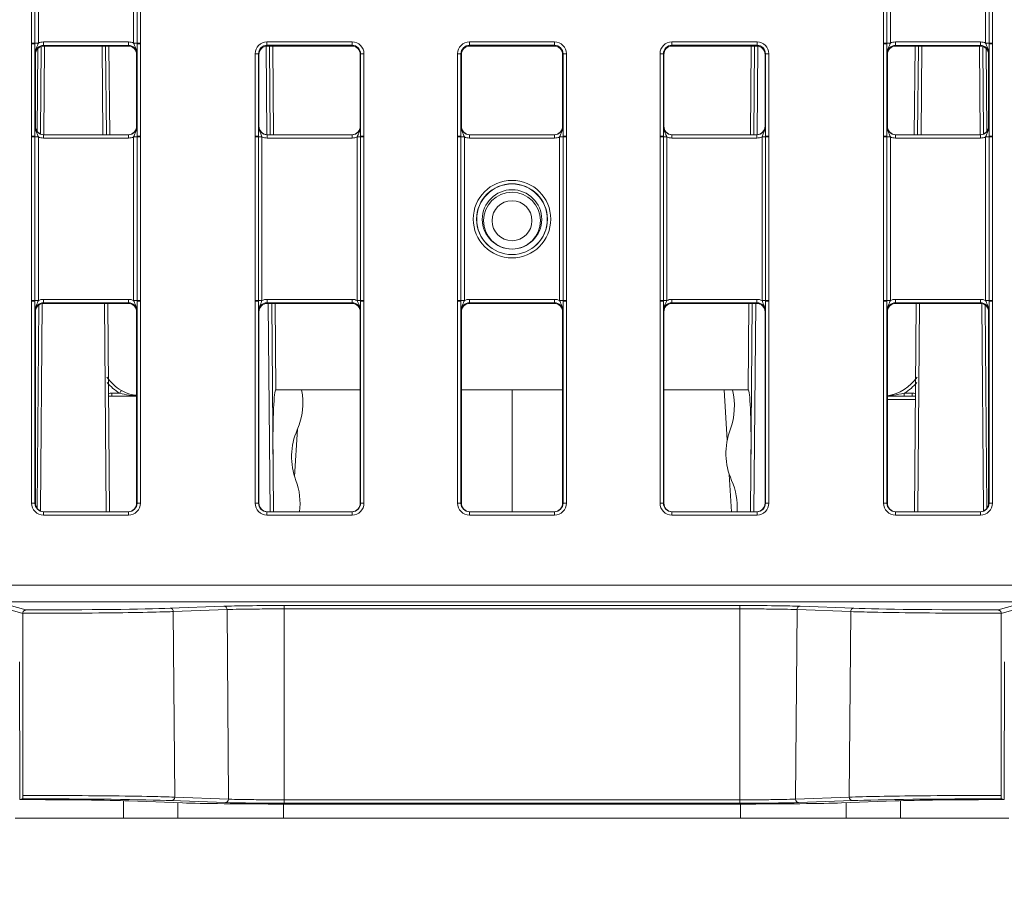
# Model space of a CAD drawing. Header units: millimetres. Extents: x 0 to 2100, y 0 to 1485.
# Tile 8 of 123: x 399 to 471, y 251 to 316. Entities that reach past the tile are written whole.
import ezdxf

# ---------------------------------------------------------------- set-up
doc = ezdxf.new("R2010")
doc.units = ezdxf.units.MM
doc.header["$LTSCALE"] = 5
doc.styles.add('SLDTEXTSTYLE1', font='TXT', dxfattribs={"width": 0.75})
doc.dimstyles.new('SLDDIMSTYLE1', dxfattribs={"dimtxt": 12.5, "dimasz": 15, "dimexe": 0, "dimexo": 0.0625, "dimgap": 3.125, "dimtad": 1, "dimdec": 1, "dimlfac": 0.8, "dimrnd": 1e-09, "dimzin": 4, "dimdsep": 46, "dimtxsty": 'SLDTEXTSTYLE1', "dimblk1": 'CLOSED', "dimblk2": 'CLOSED', "dimsah": 1, "dimcen": 0.09, "dimadec": 0, "dimazin": 1, "dimtfac": 1, "dimtofl": 0, "dimtmove": 0, "dimatfit": 3, "dimldrblk": 'CLOSED', "dimfxl": 0, "dimfrac": 2, "dimtolj": 1, "dimtzin": 12, "dimarcsym": 0})

# ---------------------------------------------------------------- blocks, each defined once
blk = doc.blocks.new('_CLOSED')
at = {"color": 0, "linetype": 'ByBlock', "lineweight": -2}
for p, q in [((-1, 0.166667), (0, 0)), ((-1, 0.166667), (-1, -0.166667)), ((0, 0), (-1, -0.166667)), ((0, 0), (-1, 0))]:
    blk.add_line(p, q, dxfattribs=at)
blk = doc.blocks.new('_D_5')
at = {"color": 7, "linetype": 'Continuous', "lineweight": 0}
for p, q in [((300.037, 252.054), (300.576, 190.218)), ((570.028, 252.054), (570.547, 192.574)), ((300.533, 195.218), (570.503, 197.574))]:
    blk.add_line(p, q, dxfattribs=at)
at = {"color": 7, "linetype": 'Continuous', "lineweight": 0, "xscale": 15, "yscale": 15}
for p, rotation in [((570.503, 197.574, -23.722), 0.4999999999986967), ((300.533, 195.218, -23.722), 180.4999999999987)]:
    blk.add_blockref('_CLOSED', p, dxfattribs=dict(at, rotation=rotation))
at = {"color": 7, "linetype": 'Continuous', "lineweight": 0, "insert": (414.597, 212.327), "char_height": 12.5, "attachment_point": 1, "rotation": 0.5, "style": 'SLDTEXTSTYLE1'}
blk.add_mtext('216.0', dxfattribs=at)

msp = doc.modelspace()

# ---------------------------------------------------------------- linework, layer by layer
at = {"color": 7, "linetype": 'Continuous', "lineweight": 15}
for p, q in [((399.396, 314.462), (399.396, 338.455)), ((399.646, 338.453), (399.646, 314.459)), ((399.896, 338.451), (399.896, 314.457)), ((406.957, 314.457), (406.957, 338.451)), ((407.207, 314.459), (407.207, 338.453)), ((407.457, 338.455), (407.457, 314.462)), ((462.521, 314.462), (462.521, 338.455)), ((462.771, 338.453), (462.771, 314.459)), ((463.021, 338.451), (463.021, 314.457)), ((470.082, 314.457), (470.082, 338.451)), ((470.332, 314.459), (470.332, 338.453)), ((470.582, 338.455), (470.582, 314.462)), ((399.396, 314.402), (399.396, 314.462)), ((399.646, 314.459), (399.646, 314.4)), ((400.275, 314.292), (400.275, 314.544)), ((400.275, 314.544), (406.577, 314.544)), ((406.577, 314.292), (406.577, 314.544)), ((407.207, 314.4), (407.207, 314.459)), ((407.457, 314.462), (407.457, 314.402)), ((416.833, 314.552), (423.144, 314.552)), ((416.833, 314.3), (416.833, 314.552)), ((423.144, 314.3), (423.144, 314.552)), ((431.833, 314.552), (438.144, 314.552)), ((431.833, 314.552), (431.833, 314.3)), ((438.144, 314.552), (438.144, 314.3)), ((446.833, 314.552), (453.144, 314.552)), ((446.833, 314.3), (446.833, 314.552)), ((453.144, 314.3), (453.144, 314.552)), ((462.521, 314.402), (462.521, 314.462)), ((462.771, 314.459), (462.771, 314.4)), ((463.4, 314.292), (463.4, 314.544)), ((463.4, 314.544), (469.702, 314.544)), ((469.702, 314.292), (469.702, 314.544)), ((470.332, 314.4), (470.332, 314.459)), ((470.582, 314.462), (470.582, 314.402)), ((399.396, 307.58), (399.396, 314.402)), ((399.646, 314.4), (399.646, 307.578)), ((400.045, 307.732), (400.101, 314.207)), ((406.577, 314.292), (400.275, 314.292)), ((400.275, 314.292), (400.301, 314.239)), ((406.551, 314.239), (400.301, 314.239)), ((404.875, 314.239), (404.933, 307.677)), ((406.551, 314.239), (406.577, 314.292)), ((407.207, 307.578), (407.207, 314.4)), ((407.457, 314.402), (407.457, 307.58)), ((423.144, 314.3), (416.833, 314.3)), ((416.833, 314.3), (416.864, 314.239)), ((423.114, 314.239), (416.864, 314.239)), ((417.016, 314.239), (417.074, 307.677)), ((423.114, 314.239), (423.144, 314.3)), ((438.144, 314.3), (431.833, 314.3)), ((431.833, 314.3), (431.864, 314.239)), ((438.114, 314.239), (431.864, 314.239)), ((438.114, 314.239), (438.144, 314.3)), ((453.144, 314.3), (446.833, 314.3)), ((446.833, 314.3), (446.864, 314.239)), ((453.114, 314.239), (446.864, 314.239)), ((452.903, 307.677), (452.961, 314.239)), ((453.114, 314.239), (453.144, 314.3)), ((462.521, 307.58), (462.521, 314.402)), ((462.771, 314.4), (462.771, 307.578)), ((469.702, 314.292), (463.4, 314.292)), ((463.4, 314.292), (463.426, 314.239)), ((469.676, 314.239), (463.426, 314.239)), ((465.044, 307.677), (465.102, 314.239)), ((469.676, 314.239), (469.702, 314.292)), ((469.876, 314.207), (469.932, 307.732)), ((470.332, 307.578), (470.332, 314.4)), ((470.582, 314.402), (470.582, 307.58)), ((399.676, 313.614), (399.65, 313.667)), ((399.676, 313.614), (399.676, 308.302)), ((407.202, 313.667), (407.176, 313.614)), ((407.176, 313.614), (407.176, 308.302)), ((415.958, 307.58), (415.958, 313.677)), ((416.208, 313.675), (416.208, 307.578)), ((416.239, 313.614), (416.208, 313.675)), ((416.239, 313.614), (416.239, 308.302)), ((423.769, 313.675), (423.739, 313.614)), ((423.739, 308.302), (423.739, 313.614)), ((423.769, 307.578), (423.769, 313.675)), ((424.019, 313.677), (424.019, 307.58)), ((430.958, 307.58), (430.958, 313.677)), ((431.208, 313.675), (431.208, 307.578)), ((431.239, 313.614), (431.208, 313.675)), ((431.239, 313.614), (431.239, 308.302)), ((438.769, 313.675), (438.739, 313.614)), ((438.739, 308.302), (438.739, 313.614)), ((438.769, 307.578), (438.769, 313.675)), ((439.019, 313.677), (439.019, 307.58)), ((445.958, 307.58), (445.958, 313.677)), ((446.208, 313.675), (446.208, 307.578)), ((446.239, 313.614), (446.208, 313.675)), ((446.239, 313.614), (446.239, 308.302)), ((453.769, 313.675), (453.739, 313.614)), ((453.739, 308.302), (453.739, 313.614)), ((453.769, 307.578), (453.769, 313.675)), ((454.019, 313.677), (454.019, 307.58)), ((462.801, 313.614), (462.775, 313.667)), ((462.801, 308.302), (462.801, 313.614)), ((470.327, 313.667), (470.301, 313.614)), ((470.301, 308.302), (470.301, 313.614)), ((399.65, 308.302), (399.676, 308.302)), ((407.176, 308.302), (407.202, 308.302)), ((416.212, 308.302), (416.239, 308.302)), ((423.739, 308.302), (423.765, 308.302)), ((431.212, 308.302), (431.239, 308.302)), ((438.739, 308.302), (438.765, 308.302)), ((446.212, 308.302), (446.239, 308.302)), ((453.739, 308.302), (453.765, 308.302)), ((462.775, 308.302), (462.801, 308.302)), ((470.301, 308.302), (470.327, 308.302)), ((399.396, 307.52), (399.396, 307.58)), ((399.396, 295.399), (399.396, 307.52)), ((399.646, 307.578), (399.646, 307.518)), ((399.646, 307.518), (399.646, 295.397)), ((399.896, 307.515), (399.896, 295.395)), ((400.275, 307.429), (400.275, 307.677)), ((400.275, 307.677), (406.577, 307.677)), ((406.577, 307.429), (400.275, 307.429)), ((406.577, 307.429), (406.577, 307.677)), ((406.957, 295.395), (406.957, 307.515)), ((407.207, 307.518), (407.207, 307.578)), ((407.207, 295.397), (407.207, 307.518)), ((407.457, 307.58), (407.457, 307.52)), ((407.457, 307.52), (407.457, 295.399)), ((415.958, 307.52), (415.958, 307.58)), ((415.958, 295.399), (415.958, 307.52)), ((416.208, 307.578), (416.208, 307.518)), ((416.208, 307.518), (416.208, 295.397)), ((416.458, 307.515), (416.458, 295.395)), ((416.837, 307.677), (416.837, 307.429)), ((416.837, 307.677), (423.14, 307.677)), ((423.14, 307.429), (416.837, 307.429)), ((423.14, 307.677), (423.14, 307.429)), ((423.519, 295.395), (423.519, 307.515)), ((423.769, 307.518), (423.769, 307.578)), ((423.769, 295.397), (423.769, 307.518)), ((424.019, 307.58), (424.019, 307.52)), ((424.019, 307.52), (424.019, 295.399)), ((430.958, 307.52), (430.958, 307.58)), ((430.958, 295.399), (430.958, 307.52)), ((431.208, 307.578), (431.208, 307.518)), ((431.208, 307.518), (431.208, 295.397)), ((431.458, 307.515), (431.458, 295.395)), ((431.837, 307.429), (431.837, 307.677)), ((431.837, 307.677), (438.14, 307.677)), ((438.14, 307.429), (431.837, 307.429)), ((438.14, 307.429), (438.14, 307.677)), ((438.519, 295.395), (438.519, 307.515)), ((438.769, 307.518), (438.769, 307.578)), ((438.769, 295.397), (438.769, 307.518)), ((439.019, 307.58), (439.019, 307.52)), ((439.019, 307.52), (439.019, 295.399)), ((445.958, 307.52), (445.958, 307.58)), ((445.958, 295.399), (445.958, 307.52)), ((446.208, 307.578), (446.208, 307.518)), ((446.208, 307.518), (446.208, 295.397)), ((446.458, 307.515), (446.458, 295.395)), ((446.837, 307.677), (446.837, 307.429)), ((446.837, 307.677), (453.14, 307.677)), ((453.14, 307.429), (446.837, 307.429)), ((453.14, 307.677), (453.14, 307.429)), ((453.519, 295.395), (453.519, 307.515)), ((453.769, 307.518), (453.769, 307.578)), ((453.769, 295.397), (453.769, 307.518)), ((454.019, 307.58), (454.019, 307.52)), ((454.019, 307.52), (454.019, 295.399)), ((462.521, 307.52), (462.521, 307.58)), ((462.521, 295.399), (462.521, 307.52)), ((462.771, 307.578), (462.771, 307.518)), ((462.771, 307.518), (462.771, 295.397)), ((463.021, 307.515), (463.021, 295.395)), ((463.4, 307.429), (463.4, 307.677)), ((463.4, 307.677), (469.702, 307.677)), ((469.702, 307.429), (463.4, 307.429)), ((469.702, 307.429), (469.702, 307.677)), ((470.082, 295.395), (470.082, 307.515)), ((470.332, 307.518), (470.332, 307.578)), ((470.332, 295.397), (470.332, 307.518)), ((470.582, 307.58), (470.582, 307.52)), ((470.582, 307.52), (470.582, 295.399)), ((400.275, 295.229), (400.275, 295.481)), ((400.275, 295.481), (406.577, 295.481)), ((406.577, 295.229), (406.577, 295.481)), ((416.837, 295.481), (416.837, 295.229)), ((416.837, 295.481), (423.14, 295.481)), ((423.14, 295.481), (423.14, 295.229)), ((431.837, 295.229), (431.837, 295.481)), ((431.837, 295.481), (438.14, 295.481)), ((438.14, 295.229), (438.14, 295.481)), ((446.837, 295.481), (446.837, 295.229)), ((446.837, 295.481), (453.14, 295.481)), ((453.14, 295.481), (453.14, 295.229)), ((463.4, 295.229), (463.4, 295.481)), ((463.4, 295.481), (469.702, 295.481)), ((469.702, 295.229), (469.702, 295.481)), ((399.396, 295.339), (399.396, 295.399)), ((399.396, 280.379), (399.396, 295.339)), ((399.646, 295.397), (399.646, 295.337)), ((399.646, 295.337), (399.646, 280.377)), ((399.803, 280), (399.934, 295.058)), ((406.577, 295.229), (400.275, 295.229)), ((400.275, 295.229), (400.301, 295.177)), ((406.551, 295.177), (400.301, 295.177)), ((405.042, 295.177), (405.176, 279.752)), ((406.551, 295.177), (406.577, 295.229)), ((407.207, 295.337), (407.207, 295.397)), ((407.207, 280.377), (407.207, 295.337)), ((407.457, 295.399), (407.457, 295.339)), ((407.457, 295.339), (407.457, 280.379)), ((415.958, 295.339), (415.958, 295.399)), ((415.958, 280.379), (415.958, 295.339)), ((416.208, 295.397), (416.208, 295.337)), ((416.208, 295.337), (416.208, 280.377)), ((423.14, 295.229), (416.837, 295.229)), ((416.837, 295.229), (416.864, 295.177)), ((423.114, 295.177), (416.864, 295.177)), ((417.183, 295.177), (417.317, 279.752)), ((423.114, 295.177), (423.14, 295.229)), ((423.769, 295.337), (423.769, 295.397)), ((423.769, 280.377), (423.769, 295.337)), ((424.019, 295.399), (424.019, 295.339)), ((424.019, 295.339), (424.019, 280.379)), ((430.958, 295.339), (430.958, 295.399)), ((430.958, 280.379), (430.958, 295.339)), ((431.208, 295.397), (431.208, 295.337)), ((431.208, 295.337), (431.208, 280.377)), ((438.14, 295.229), (431.837, 295.229)), ((431.837, 295.229), (431.864, 295.177)), ((438.114, 295.177), (431.864, 295.177)), ((438.114, 295.177), (438.14, 295.229)), ((438.769, 295.337), (438.769, 295.397)), ((438.769, 280.377), (438.769, 295.337)), ((439.019, 295.399), (439.019, 295.339)), ((439.019, 295.339), (439.019, 280.379)), ((445.958, 295.339), (445.958, 295.399)), ((445.958, 280.379), (445.958, 295.339)), ((446.208, 295.397), (446.208, 295.337)), ((446.208, 295.337), (446.208, 280.377)), ((453.14, 295.229), (446.837, 295.229)), ((446.837, 295.229), (446.864, 295.177)), ((453.114, 295.177), (446.864, 295.177)), ((452.66, 279.752), (452.794, 295.177)), ((453.114, 295.177), (453.14, 295.229)), ((453.769, 295.337), (453.769, 295.397)), ((453.769, 280.377), (453.769, 295.337)), ((454.019, 295.399), (454.019, 295.339)), ((454.019, 295.339), (454.019, 280.379)), ((462.521, 295.339), (462.521, 295.399)), ((462.521, 280.379), (462.521, 295.339)), ((462.771, 295.397), (462.771, 295.337)), ((462.771, 295.337), (462.771, 280.377)), ((469.702, 295.229), (463.4, 295.229)), ((463.4, 295.229), (463.426, 295.177)), ((469.676, 295.177), (463.426, 295.177)), ((464.801, 279.752), (464.935, 295.177)), ((469.676, 295.177), (469.702, 295.229)), ((470.043, 295.058), (470.174, 280)), ((470.332, 295.337), (470.332, 295.397)), ((470.332, 280.377), (470.332, 295.337)), ((470.582, 295.399), (470.582, 295.339)), ((470.582, 295.339), (470.582, 280.379)), ((399.676, 294.552), (399.65, 294.604)), ((399.676, 294.552), (399.676, 280.377)), ((407.202, 294.604), (407.176, 294.552)), ((407.176, 294.552), (407.176, 280.377)), ((416.239, 294.552), (416.212, 294.604)), ((416.239, 294.552), (416.239, 280.377)), ((423.765, 294.604), (423.739, 294.552)), ((423.739, 280.377), (423.739, 294.552)), ((431.239, 294.552), (431.212, 294.604)), ((431.239, 294.552), (431.239, 280.377)), ((438.765, 294.604), (438.739, 294.552)), ((438.739, 280.377), (438.739, 294.552)), ((446.239, 294.552), (446.212, 294.604)), ((446.239, 294.552), (446.239, 280.377)), ((453.765, 294.604), (453.739, 294.552)), ((453.739, 280.377), (453.739, 294.552)), ((462.801, 294.552), (462.775, 294.604)), ((462.801, 280.377), (462.801, 294.552)), ((470.327, 294.604), (470.301, 294.552)), ((470.301, 280.377), (470.301, 294.552)), ((407.176, 288.303), (405.102, 288.303)), ((405.329, 288.535), (405.926, 288.535)), ((405.329, 288.303), (405.329, 288.535)), ((423.739, 288.782), (417.489, 288.782)), ((438.739, 288.782), (431.239, 288.782)), ((434.989, 288.782), (434.989, 279.752)), ((452.489, 288.782), (446.239, 288.782)), ((450.933, 285.042), (450.704, 288.782)), ((462.801, 288.303), (464.875, 288.303)), ((464.051, 288.535), (464.648, 288.535)), ((464.051, 288.303), (464.051, 288.535)), ((464.648, 288.303), (464.648, 288.535)), ((418.88, 282.35), (419.094, 285.858)), ((451.256, 279.752), (451.087, 282.518)), ((399.646, 280.377), (399.676, 280.377)), ((407.176, 280.377), (407.207, 280.377)), ((416.208, 280.377), (416.239, 280.377)), ((423.739, 280.377), (423.769, 280.377)), ((431.208, 280.377), (431.239, 280.377)), ((438.739, 280.377), (438.769, 280.377)), ((446.208, 280.377), (446.239, 280.377)), ((453.739, 280.377), (453.769, 280.377)), ((462.771, 280.377), (462.801, 280.377)), ((470.301, 280.377), (470.332, 280.377)), ((400.271, 279.504), (400.271, 279.752)), ((400.271, 279.752), (406.582, 279.752)), ((406.582, 279.504), (400.271, 279.504)), ((406.582, 279.504), (406.582, 279.752)), ((416.833, 279.504), (416.833, 279.752)), ((416.833, 279.752), (423.144, 279.752)), ((423.144, 279.504), (416.833, 279.504)), ((423.144, 279.504), (423.144, 279.752)), ((431.833, 279.752), (438.144, 279.752)), ((431.833, 279.752), (431.833, 279.504)), ((438.144, 279.504), (431.833, 279.504)), ((438.144, 279.752), (438.144, 279.504)), ((446.833, 279.504), (446.833, 279.752)), ((446.833, 279.752), (453.144, 279.752)), ((453.144, 279.504), (446.833, 279.504)), ((453.144, 279.504), (453.144, 279.752)), ((463.396, 279.504), (463.396, 279.752)), ((463.396, 279.752), (469.707, 279.752)), ((469.707, 279.504), (463.396, 279.504)), ((469.707, 279.504), (469.707, 279.752)), ((308.158, 274.3), (561.819, 274.3)), ((561.819, 273.062), (308.158, 273.062)), ((398.737, 272.217), (397.471, 272.578)), ((397.721, 272.828), (398.972, 272.471)), ((398.737, 272.223), (398.737, 272.217)), ((398.737, 272.217), (398.744, 258.736)), ((409.661, 272.599), (413.646, 272.748)), ((413.873, 272.5), (409.888, 272.351)), ((409.888, 272.351), (409.996, 258.607)), ((413.873, 272.5), (413.984, 258.458)), ((418.114, 272.798), (451.864, 272.798)), ((418.114, 272.798), (418.114, 272.55)), ((418.114, 272.55), (418.114, 258.409)), ((451.864, 272.55), (418.114, 272.55)), ((451.864, 272.798), (451.864, 272.55)), ((451.864, 272.55), (451.864, 258.409)), ((456.105, 272.5), (455.993, 258.458)), ((460.089, 272.351), (456.105, 272.5)), ((456.331, 272.748), (460.316, 272.599)), ((460.089, 272.351), (459.981, 258.607)), ((471.006, 272.471), (472.256, 272.828)), ((471.233, 258.736), (471.24, 272.217)), ((472.506, 272.578), (471.24, 272.217)), ((471.24, 272.217), (471.24, 272.223)), ((398.51, 268.62), (398.516, 258.423)), ((471.462, 258.423), (471.467, 268.62)), ((398.729, 258.484), (398.516, 258.423)), ((406.6, 258.329), (410.587, 258.18)), ((413.757, 258.205), (409.77, 258.355)), ((409.996, 258.607), (413.984, 258.458)), ((418.114, 258.157), (418.114, 258.409)), ((418.114, 258.409), (451.864, 258.409)), ((451.864, 258.157), (451.864, 258.409)), ((455.993, 258.458), (459.981, 258.607)), ((460.207, 258.355), (456.22, 258.205)), ((459.39, 258.18), (463.377, 258.329)), ((471.462, 258.423), (471.248, 258.484)), ((451.864, 258.157), (418.114, 258.157)), ((418.114, 258.096), (451.864, 258.096)), ((398.176, 257.053), (406.205, 257.053)), ((406.205, 257.053), (410.237, 257.053)), ((410.237, 257.053), (418.068, 257.053)), ((418.068, 257.053), (451.909, 257.053)), ((451.909, 257.053), (459.74, 257.053)), ((459.74, 257.053), (463.772, 257.053)), ((463.772, 257.053), (471.801, 257.053))]:
    msp.add_line(p, q, dxfattribs=at)
at = {"color": 8, "linetype": 'Continuous', "lineweight": 15}
for p, q in [((399.797, 307.933), (399.85, 314.047)), ((400.351, 314.239), (400.294, 307.677)), ((404.683, 307.677), (404.626, 314.239)), ((405.125, 314.239), (405.183, 307.677)), ((416.824, 307.678), (416.767, 314.232)), ((417.266, 314.239), (417.324, 307.677)), ((452.653, 307.677), (452.711, 314.239)), ((453.211, 314.232), (453.153, 307.678)), ((464.794, 307.677), (464.852, 314.239)), ((465.351, 314.239), (465.294, 307.677)), ((469.683, 307.677), (469.626, 314.239)), ((470.127, 314.047), (470.18, 307.933)), ((400.185, 295.166), (400.051, 279.804)), ((404.927, 279.752), (404.792, 295.177)), ((417.067, 279.752), (416.933, 295.177)), ((417.433, 295.177), (417.489, 288.782)), ((452.489, 288.782), (452.544, 295.177)), ((453.044, 295.177), (452.91, 279.752)), ((465.185, 295.177), (465.051, 279.752)), ((469.926, 279.804), (469.792, 295.166)), ((464.873, 288.056), (462.801, 288.056)), ((406.205, 257.053), (406.195, 258.342)), ((463.772, 257.053), (463.782, 258.342)), ((410.237, 257.053), (410.228, 258.193)), ((418.068, 257.053), (418.068, 258.096)), ((451.909, 257.053), (451.909, 258.096)), ((459.74, 257.053), (459.749, 258.193))]:
    msp.add_line(p, q, dxfattribs=at)
at = {"color": 7, "linetype": 'Continuous', "lineweight": 15}
for centre, radius in [((434.989, 301.423), 2.873), ((434.989, 301.42), 2.623), ((434.989, 301.411), 2.614), ((434.989, 301.406), 2.199), ((434.989, 301.312), 2.106), ((434.989, 301.307), 1.481)]:
    msp.add_circle(centre, radius, dxfattribs=at)
for centre, radius, start, end in [((399.457, 307.054), 7.408, 88.54048, 90.47395), ((399.834, 321.865), 7.408, 268.54048, 270.47395), ((407.018, 321.865), 7.408, 269.52605, 271.45952), ((407.395, 307.054), 7.408, 89.52605, 91.45952), ((462.582, 307.054), 7.408, 88.54048, 90.47395), ((462.959, 321.865), 7.408, 268.54048, 270.47395), ((470.143, 321.865), 7.408, 269.52605, 271.45952), ((470.52, 307.054), 7.408, 89.52605, 91.45952), ((399.457, 307.091), 7.311, 88.52467, 90.48406), ((407.395, 307.091), 7.311, 89.51594, 91.47533), ((462.582, 307.091), 7.311, 88.52467, 90.48406), ((470.52, 307.091), 7.311, 89.51594, 91.47533), ((416.02, 306.367), 7.311, 88.52467, 90.48406), ((423.957, 306.367), 7.311, 89.51594, 91.47533), ((431.02, 306.367), 7.311, 88.52467, 90.48406), ((438.957, 306.367), 7.311, 89.51594, 91.47533), ((446.02, 306.367), 7.311, 88.52467, 90.48406), ((453.957, 306.367), 7.311, 89.51594, 91.47533), ((399.457, 300.269), 7.311, 88.52467, 90.48406), ((399.457, 300.112), 7.408, 88.54048, 90.47395), ((399.834, 314.923), 7.408, 268.54048, 270.47395), ((407.018, 314.923), 7.408, 269.52605, 271.45952), ((407.395, 300.269), 7.311, 89.51594, 91.47533), ((407.395, 300.112), 7.408, 89.52605, 91.45952), ((416.02, 300.269), 7.311, 88.52467, 90.48406), ((416.019, 300.112), 7.408, 88.54048, 90.47395), ((416.397, 314.923), 7.408, 268.54048, 270.47395), ((423.58, 314.923), 7.408, 269.52605, 271.45952), ((423.957, 300.269), 7.311, 89.51594, 91.47533), ((423.958, 300.112), 7.408, 89.52605, 91.45952), ((431.02, 300.269), 7.311, 88.52467, 90.48406), ((431.019, 300.112), 7.408, 88.54048, 90.47395), ((431.397, 314.923), 7.408, 268.54048, 270.47395), ((438.58, 314.923), 7.408, 269.52605, 271.45952), ((438.957, 300.269), 7.311, 89.51594, 91.47533), ((438.958, 300.112), 7.408, 89.52605, 91.45952), ((446.02, 300.269), 7.311, 88.52467, 90.48406), ((446.019, 300.112), 7.408, 88.54048, 90.47395), ((446.397, 314.923), 7.408, 268.54048, 270.47395), ((453.58, 314.923), 7.408, 269.52605, 271.45952), ((453.957, 300.269), 7.311, 89.51594, 91.47533), ((453.958, 300.112), 7.408, 89.52605, 91.45952), ((462.582, 300.269), 7.311, 88.52467, 90.48406), ((462.582, 300.112), 7.408, 88.54048, 90.47395), ((462.959, 314.923), 7.408, 268.54048, 270.47395), ((470.143, 314.923), 7.408, 269.52605, 271.45952), ((470.52, 300.269), 7.311, 89.51594, 91.47533), ((470.52, 300.112), 7.408, 89.52605, 91.45952), ((399.457, 287.991), 7.408, 88.54048, 90.47395), ((399.457, 288.029), 7.311, 88.52467, 90.48406), ((399.834, 302.803), 7.408, 268.54048, 270.47395), ((407.018, 302.803), 7.408, 269.52605, 271.45952), ((407.395, 287.991), 7.408, 89.52605, 91.45952), ((407.395, 288.029), 7.311, 89.51594, 91.47533), ((416.019, 287.991), 7.408, 88.54048, 90.47395), ((416.02, 288.029), 7.311, 88.52467, 90.48406), ((416.397, 302.803), 7.408, 268.54048, 270.47395), ((423.58, 302.803), 7.408, 269.52605, 271.45952), ((423.958, 287.991), 7.408, 89.52605, 91.45952), ((423.957, 288.029), 7.311, 89.51594, 91.47533), ((431.019, 287.991), 7.408, 88.54048, 90.47395), ((431.02, 288.029), 7.311, 88.52467, 90.48406), ((431.397, 302.803), 7.408, 268.54048, 270.47395), ((438.58, 302.803), 7.408, 269.52605, 271.45952), ((438.958, 287.991), 7.408, 89.52605, 91.45952), ((438.957, 288.029), 7.311, 89.51594, 91.47533), ((446.019, 287.991), 7.408, 88.54048, 90.47395), ((446.02, 288.029), 7.311, 88.52467, 90.48406), ((446.397, 302.803), 7.408, 268.54048, 270.47395), ((453.58, 302.803), 7.408, 269.52605, 271.45952), ((453.958, 287.991), 7.408, 89.52605, 91.45952), ((453.957, 288.029), 7.311, 89.51594, 91.47533), ((462.582, 287.991), 7.408, 88.54048, 90.47395), ((462.582, 288.029), 7.311, 88.52467, 90.48406), ((462.959, 302.803), 7.408, 268.54048, 270.47395), ((470.143, 302.803), 7.408, 269.52605, 271.45952), ((470.52, 287.991), 7.408, 89.52605, 91.45952), ((470.52, 288.029), 7.311, 89.51594, 91.47533), ((407.666, 291.553), 3.25, 214.28508, 240.20198), ((462.311, 291.553), 3.25, 278.66417, 325.71492), ((407.666, 291.572), 3.5, 219.98336, 240.20198), ((462.311, 291.572), 3.5, 299.79802, 320.01664), ((407.296, 287.815), 1.548, 143.60023, 152.27183), ((414.497, 287.824), 5, 336.38393, 11.04998), ((446.468, 287.566), 5, 339.56744, 14.07351), ((423.659, 283.818), 5, 156.38393, 200.43256), ((455.839, 284.075), 5, 159.56744, 203.61607), ((414.289, 280.327), 5, 353.40238, 20.43256), ((446.676, 280.069), 5, 356.36533, 23.61607), ((399.457, 273.069), 7.311, 88.52467, 90.48406), ((407.395, 273.069), 7.311, 89.51594, 91.47533), ((416.02, 273.069), 7.311, 88.52467, 90.48406), ((423.957, 273.069), 7.311, 89.51594, 91.47533), ((431.02, 273.069), 7.311, 88.52467, 90.48406), ((438.957, 273.069), 7.311, 89.51594, 91.47533), ((446.02, 273.069), 7.311, 88.52467, 90.48406), ((453.957, 273.069), 7.311, 89.51594, 91.47533), ((462.582, 273.069), 7.311, 88.52467, 90.48406), ((470.52, 273.069), 7.311, 89.51594, 91.47533), ((409.647, 272.358), 0.241, 358.2872, 86.59189), ((413.632, 272.507), 0.241, 358.2872, 86.59189), ((456.345, 272.507), 0.241, 93.40811, 181.7128), ((460.33, 272.358), 0.241, 93.40811, 181.7128), ((409.755, 258.596), 0.241, 273.47344, 2.64281), ((413.742, 258.446), 0.241, 273.47344, 2.64281), ((456.235, 258.446), 0.241, 177.35719, 266.52656), ((460.222, 258.596), 0.241, 177.35719, 266.52656)]:
    msp.add_arc(centre, radius, start, end, dxfattribs=at)
at = {"color": 8, "linetype": 'Continuous', "lineweight": 15}
for centre, start, end in [((405.329, 288.035), 90, 117.25733), ((464.648, 288.035), 62.74267, 90)]:
    msp.add_arc(centre, 0.5, start, end, dxfattribs=at)
at = {"color": 7, "linetype": 'Continuous', "lineweight": 15}
for centre, major_axis, ratio, start_param, end_param in [((400.275, 313.669), (0.744, -0.46), 0.999915, 2.124401, 2.572762), ((406.577, 313.669), (0.744, 0.46), 0.999915, 0.56883, 1.017192), ((416.833, 313.677), (0.744, -0.46), 0.999915, 2.124401, 3.695121), ((423.144, 313.677), (0.744, 0.46), 0.999915, 5.729657, 7.300377), ((431.833, 313.677), (0.744, -0.46), 0.999915, 2.124401, 3.695121), ((438.144, 313.677), (0.744, 0.46), 0.999915, 5.729657, 7.300377), ((446.833, 313.677), (0.744, -0.46), 0.999915, 2.124401, 3.695121), ((453.144, 313.677), (0.744, 0.46), 0.999915, 5.729657, 7.300377), ((463.4, 313.669), (0.744, -0.46), 0.999915, 2.124401, 2.572762), ((469.702, 313.669), (0.744, 0.46), 0.999915, 0.56883, 1.017192), ((400.275, 313.667), (0.452, -0.432), 0.999832, 2.3335, 3.90422), ((400.301, 313.614), (0.532, -0.329), 0.999915, 2.124401, 3.695121), ((406.551, 313.614), (0.532, 0.329), 0.999915, 5.729657, 7.300377), ((406.577, 313.667), (0.452, 0.432), 0.999832, 5.520558, 7.091278), ((416.833, 313.675), (0.452, -0.432), 0.999832, 2.3335, 3.90422), ((416.864, 313.614), (0.532, -0.329), 0.999915, 2.124401, 3.695121), ((423.114, 313.614), (0.532, 0.329), 0.999915, 5.729657, 7.300377), ((423.144, 313.675), (0.452, 0.432), 0.999832, 5.520558, 7.091278), ((431.833, 313.675), (0.452, -0.432), 0.999832, 2.3335, 3.90422), ((431.864, 313.614), (0.532, -0.329), 0.999915, 2.124401, 3.695121), ((438.114, 313.614), (0.532, 0.329), 0.999915, 5.729657, 7.300377), ((438.144, 313.675), (0.452, 0.432), 0.999832, 5.520558, 7.091278), ((446.833, 313.675), (0.452, -0.432), 0.999832, 2.3335, 3.90422), ((446.864, 313.614), (0.532, -0.329), 0.999915, 2.124401, 3.695121), ((453.114, 313.614), (0.532, 0.329), 0.999915, 5.729657, 7.300377), ((453.144, 313.675), (0.452, 0.432), 0.999832, 5.520558, 7.091278), ((463.4, 313.667), (0.452, -0.432), 0.999832, 2.3335, 3.90422), ((463.426, 313.614), (0.532, -0.329), 0.999915, 2.124401, 3.695121), ((469.676, 313.614), (0.532, 0.329), 0.999915, 5.729657, 7.300377), ((469.702, 313.667), (0.452, 0.432), 0.999832, 5.520558, 7.091278), ((400.275, 308.302), (0.549, 0.3), 0.999873, 2.641898, 4.212618), ((400.301, 308.302), (0.532, 0.329), 0.999915, 2.588064, 4.158784), ((406.551, 308.302), (0.532, -0.329), 0.999915, 5.265994, 6.836714), ((406.577, 308.302), (0.549, -0.3), 0.999873, 5.21216, 6.78288), ((416.837, 308.302), (0.549, 0.3), 0.999873, 2.641898, 4.212618), ((416.864, 308.302), (0.532, 0.329), 0.999915, 2.588064, 4.158784), ((423.114, 308.302), (0.532, -0.329), 0.999915, 5.265994, 6.836714), ((423.14, 308.302), (0.549, -0.3), 0.999873, 5.21216, 6.78288), ((431.837, 308.302), (0.549, 0.3), 0.999873, 2.641898, 4.212618), ((431.864, 308.302), (0.532, 0.329), 0.999915, 2.588064, 4.158784), ((438.114, 308.302), (0.532, -0.329), 0.999915, 5.265994, 6.836714), ((438.14, 308.302), (0.549, -0.3), 0.999873, 5.21216, 6.78288), ((446.837, 308.302), (0.549, 0.3), 0.999873, 2.641898, 4.212618), ((446.864, 308.302), (0.532, 0.329), 0.999915, 2.588064, 4.158784), ((453.114, 308.302), (0.532, -0.329), 0.999915, 5.265994, 6.836714), ((453.14, 308.302), (0.549, -0.3), 0.999873, 5.21216, 6.78288), ((463.4, 308.302), (0.549, 0.3), 0.999873, 2.641898, 4.212618), ((463.426, 308.302), (0.532, 0.329), 0.999915, 2.588064, 4.158784), ((469.676, 308.302), (0.532, -0.329), 0.999915, 5.265994, 6.836714), ((469.702, 308.302), (0.549, -0.3), 0.999873, 5.21216, 6.78288), ((400.275, 308.304), (0.744, 0.46), 0.999915, 3.710423, 4.158784), ((406.577, 308.304), (0.744, -0.46), 0.999915, 5.265994, 5.714355), ((416.837, 308.304), (0.744, 0.46), 0.999915, 3.710423, 4.158784), ((423.14, 308.304), (0.744, -0.46), 0.999915, 5.265994, 5.714355), ((431.837, 308.304), (0.744, 0.46), 0.999915, 3.710423, 4.158784), ((438.14, 308.304), (0.744, -0.46), 0.999915, 5.265994, 5.714355), ((446.837, 308.304), (0.744, 0.46), 0.999915, 3.710423, 4.158784), ((453.14, 308.304), (0.744, -0.46), 0.999915, 5.265994, 5.714355), ((463.4, 308.304), (0.744, 0.46), 0.999915, 3.710423, 4.158784), ((469.702, 308.304), (0.744, -0.46), 0.999915, 5.265994, 5.714355), ((400.275, 294.606), (0.744, -0.46), 0.999915, 2.124401, 2.572762), ((406.577, 294.606), (0.744, 0.46), 0.999915, 0.56883, 1.017192), ((416.837, 294.606), (0.744, -0.46), 0.999915, 2.124401, 2.572762), ((423.14, 294.606), (0.744, 0.46), 0.999915, 0.56883, 1.017192), ((431.837, 294.606), (0.744, -0.46), 0.999915, 2.124401, 2.572762), ((438.14, 294.606), (0.744, 0.46), 0.999915, 0.56883, 1.017192), ((446.837, 294.606), (0.744, -0.46), 0.999915, 2.124401, 2.572762), ((453.14, 294.606), (0.744, 0.46), 0.999915, 0.56883, 1.017192), ((463.4, 294.606), (0.744, -0.46), 0.999915, 2.124401, 2.572762), ((469.702, 294.606), (0.744, 0.46), 0.999915, 0.56883, 1.017192), ((400.275, 294.604), (0.452, -0.432), 0.999832, 2.3335, 3.90422), ((400.301, 294.552), (0.532, -0.329), 0.999915, 2.124401, 3.695121), ((406.551, 294.552), (0.532, 0.329), 0.999915, 5.729657, 7.300377), ((406.577, 294.604), (0.452, 0.432), 0.999832, 5.520558, 7.091278), ((416.837, 294.604), (0.452, -0.432), 0.999832, 2.3335, 3.90422), ((416.864, 294.552), (0.532, -0.329), 0.999915, 2.124401, 3.695121), ((423.114, 294.552), (0.532, 0.329), 0.999915, 5.729657, 7.300377), ((423.14, 294.604), (0.452, 0.432), 0.999832, 5.520558, 7.091278), ((431.837, 294.604), (0.452, -0.432), 0.999832, 2.3335, 3.90422), ((431.864, 294.552), (0.532, -0.329), 0.999915, 2.124401, 3.695121), ((438.114, 294.552), (0.532, 0.329), 0.999915, 5.729657, 7.300377), ((438.14, 294.604), (0.452, 0.432), 0.999832, 5.520558, 7.091278), ((446.837, 294.604), (0.452, -0.432), 0.999832, 2.3335, 3.90422), ((446.864, 294.552), (0.532, -0.329), 0.999915, 2.124401, 3.695121), ((453.114, 294.552), (0.532, 0.329), 0.999915, 5.729657, 7.300377), ((453.14, 294.604), (0.452, 0.432), 0.999832, 5.520558, 7.091278), ((463.4, 294.604), (0.452, -0.432), 0.999832, 2.3335, 3.90422), ((463.426, 294.552), (0.532, -0.329), 0.999915, 2.124401, 3.695121), ((469.676, 294.552), (0.532, 0.329), 0.999915, 5.729657, 7.300377), ((469.702, 294.604), (0.452, 0.432), 0.999832, 5.520558, 7.091278), ((417.53, 284.014), (-0.042, 4.768), 0.052432, 6.28275, 7.853446), ((452.447, 284.014), (0.042, 4.768), 0.052432, 4.712924, 6.283644), ((400.271, 280.379), (0.744, 0.46), 0.999915, 2.588064, 4.158784), ((400.271, 280.377), (0.549, 0.3), 0.999873, 2.641898, 4.212618), ((400.301, 280.377), (0.532, 0.329), 0.999915, 2.588064, 4.158784), ((406.551, 280.377), (0.532, -0.329), 0.999915, 5.265994, 6.836714), ((406.581, 280.379), (0.744, -0.46), 0.999915, 5.265994, 6.836714), ((406.581, 280.377), (0.549, -0.3), 0.999873, 5.21216, 6.78288), ((416.833, 280.379), (0.744, 0.46), 0.999915, 2.588064, 4.158784), ((416.833, 280.377), (0.549, 0.3), 0.999873, 2.641898, 4.212618), ((416.864, 280.377), (0.532, 0.329), 0.999915, 2.588064, 4.158784), ((423.114, 280.377), (0.532, -0.329), 0.999915, 5.265994, 6.836714), ((423.144, 280.379), (0.744, -0.46), 0.999915, 5.265994, 6.836714), ((423.144, 280.377), (0.549, -0.3), 0.999873, 5.21216, 6.78288), ((431.833, 280.379), (0.744, 0.46), 0.999915, 2.588064, 4.158784), ((431.833, 280.377), (0.549, 0.3), 0.999873, 2.641898, 4.212618), ((431.864, 280.377), (0.532, 0.329), 0.999915, 2.588064, 4.158784), ((438.114, 280.377), (0.532, -0.329), 0.999915, 5.265994, 6.836714), ((438.144, 280.379), (0.744, -0.46), 0.999915, 5.265994, 6.836714), ((438.144, 280.377), (0.549, -0.3), 0.999873, 5.21216, 6.78288), ((446.833, 280.379), (0.744, 0.46), 0.999915, 2.588064, 4.158784), ((446.833, 280.377), (0.549, 0.3), 0.999873, 2.641898, 4.212618), ((446.864, 280.377), (0.532, 0.329), 0.999915, 2.588064, 4.158784), ((453.114, 280.377), (0.532, -0.329), 0.999915, 5.265994, 6.836714), ((453.144, 280.379), (0.744, -0.46), 0.999915, 5.265994, 6.836714), ((453.144, 280.377), (0.549, -0.3), 0.999873, 5.21216, 6.78288), ((463.396, 280.379), (0.744, 0.46), 0.999915, 2.588064, 4.158784), ((463.396, 280.377), (0.549, 0.3), 0.999873, 2.641898, 4.212618), ((463.426, 280.377), (0.532, 0.329), 0.999915, 2.588064, 4.158784), ((469.676, 280.377), (0.532, -0.329), 0.999915, 5.265994, 6.836714), ((469.706, 280.379), (0.744, -0.46), 0.999915, 5.265994, 6.836714), ((469.706, 280.377), (0.549, -0.3), 0.999873, 5.21216, 6.78288), ((398.114, 272.693), (12.741, 0), 0.017455, 4.779781, 5.846991), ((418.114, 272.712), (4.929, 0), 0.017455, 1.570796, 2.705398), ((451.864, 272.712), (4.929, 0), 0.017455, 0.436194, 1.570796), ((471.864, 272.693), (12.741, 0), 0.017455, 3.577787, 4.644996), ((398.114, 258.26), (9.364, 0), 0.017455, 0.43647, 1.52785), ((398.114, 258.26), (12.862, 0), 0.017455, 0.43647, 1.522898), ((471.864, 258.26), (12.862, 0), 0.017455, 1.618694, 2.705122), ((471.864, 258.26), (9.364, 0), 0.017455, 1.613742, 2.705122), ((418.114, 258.241), (8.305, 0), 0.017455, 3.578063, 4.712389), ((418.114, 258.241), (4.807, 0), 0.017455, 3.578063, 4.712389), ((451.864, 258.241), (4.807, 0), 0.017455, 4.712389, 5.846715), ((451.864, 258.241), (8.305, 0), 0.017455, 4.712389, 5.846715)]:
    msp.add_ellipse(centre, major_axis=major_axis, ratio=ratio, start_param=start_param, end_param=end_param, dxfattribs=at)
for points, knots in [([(399.65, 313.667), (399.65, 313.669), (399.65, 313.709), (399.659, 313.847), (399.722, 314.057), (399.826, 314.267), (399.875, 314.403), (399.896, 314.457)], [0, 0, 0, 0, 0.006601, 0.146171, 0.501239, 0.799231, 1, 1, 1, 1]), ([(406.957, 314.457), (406.977, 314.403), (407.026, 314.267), (407.13, 314.057), (407.193, 313.847), (407.202, 313.709), (407.202, 313.669), (407.202, 313.667)], [0, 0, 0, 0, 0.200769, 0.498761, 0.853829, 0.993399, 1, 1, 1, 1]), ([(462.775, 313.667), (462.775, 313.669), (462.775, 313.709), (462.784, 313.847), (462.847, 314.057), (462.951, 314.267), (463, 314.403), (463.021, 314.457)], [0, 0, 0, 0, 0.006601, 0.146171, 0.501239, 0.799231, 1, 1, 1, 1]), ([(470.082, 314.457), (470.102, 314.403), (470.151, 314.267), (470.255, 314.057), (470.318, 313.847), (470.327, 313.709), (470.327, 313.669), (470.327, 313.667)], [0, 0, 0, 0, 0.200769, 0.498761, 0.853829, 0.993399, 1, 1, 1, 1]), ([(399.65, 313.667), (399.65, 313.668), (399.65, 313.692), (399.649, 313.781), (399.647, 313.944), (399.646, 314.17), (399.646, 314.335), (399.646, 314.4)], [0, 0, 0, 0, 0.005551, 0.123014, 0.446974, 0.782817, 1, 1, 1, 1]), ([(407.207, 314.4), (407.206, 314.335), (407.206, 314.17), (407.205, 313.944), (407.203, 313.781), (407.202, 313.692), (407.202, 313.668), (407.202, 313.667)], [0, 0, 0, 0, 0.217183, 0.553026, 0.876986, 0.994449, 1, 1, 1, 1]), ([(462.775, 313.667), (462.775, 313.668), (462.775, 313.692), (462.774, 313.781), (462.772, 313.944), (462.771, 314.17), (462.771, 314.335), (462.771, 314.4)], [0, 0, 0, 0, 0.005551, 0.123014, 0.446974, 0.782817, 1, 1, 1, 1]), ([(470.332, 314.4), (470.331, 314.335), (470.331, 314.17), (470.33, 313.944), (470.328, 313.781), (470.327, 313.692), (470.327, 313.668), (470.327, 313.667)], [0, 0, 0, 0, 0.217183, 0.553026, 0.876986, 0.994449, 1, 1, 1, 1]), ([(399.646, 307.578), (399.646, 307.642), (399.646, 307.806), (399.647, 308.03), (399.649, 308.19), (399.65, 308.277), (399.65, 308.301), (399.65, 308.302)], [0, 0, 0, 0, 0.217183, 0.553026, 0.876986, 0.994449, 1, 1, 1, 1]), ([(399.65, 308.302), (399.65, 308.3), (399.65, 308.26), (399.659, 308.123), (399.722, 307.913), (399.826, 307.705), (399.875, 307.57), (399.896, 307.515)], [0, 0, 0, 0, 0.006601, 0.146171, 0.501239, 0.799231, 1, 1, 1, 1]), ([(406.957, 307.515), (406.977, 307.57), (407.026, 307.705), (407.13, 307.913), (407.193, 308.123), (407.202, 308.26), (407.202, 308.3), (407.202, 308.302)], [0, 0, 0, 0, 0.200769, 0.498761, 0.853829, 0.993399, 1, 1, 1, 1]), ([(407.202, 308.302), (407.202, 308.301), (407.202, 308.277), (407.203, 308.19), (407.205, 308.03), (407.206, 307.806), (407.206, 307.642), (407.207, 307.578)], [0, 0, 0, 0, 0.005551, 0.123014, 0.446974, 0.782817, 1, 1, 1, 1]), ([(416.208, 307.578), (416.208, 307.642), (416.208, 307.806), (416.21, 308.03), (416.211, 308.19), (416.212, 308.277), (416.212, 308.301), (416.212, 308.302)], [0, 0, 0, 0, 0.217183, 0.553026, 0.876986, 0.994449, 1, 1, 1, 1]), ([(416.458, 307.515), (416.438, 307.57), (416.388, 307.705), (416.285, 307.913), (416.222, 308.123), (416.212, 308.26), (416.212, 308.3), (416.212, 308.302)], [0, 0, 0, 0, 0.2007687, 0.4987608, 0.8538291, 0.9933988, 1, 1, 1, 1]), ([(423.765, 308.302), (423.765, 308.3), (423.765, 308.26), (423.755, 308.123), (423.692, 307.913), (423.589, 307.705), (423.539, 307.57), (423.519, 307.515)], [0, 0, 0, 0, 0.006601, 0.146171, 0.501239, 0.799231, 1, 1, 1, 1]), ([(423.765, 308.302), (423.765, 308.301), (423.765, 308.277), (423.766, 308.19), (423.767, 308.03), (423.769, 307.806), (423.769, 307.642), (423.769, 307.578)], [0, 0, 0, 0, 0.005551, 0.123014, 0.446974, 0.782817, 1, 1, 1, 1]), ([(431.208, 307.578), (431.208, 307.642), (431.208, 307.806), (431.21, 308.03), (431.211, 308.19), (431.212, 308.277), (431.212, 308.301), (431.212, 308.302)], [0, 0, 0, 0, 0.2171826, 0.5530263, 0.8769859, 0.9944494, 1, 1, 1, 1]), ([(431.212, 308.302), (431.212, 308.3), (431.212, 308.26), (431.222, 308.123), (431.285, 307.913), (431.388, 307.705), (431.438, 307.57), (431.458, 307.515)], [0, 0, 0, 0, 0.0066012, 0.1461709, 0.5012392, 0.7992313, 1, 1, 1, 1]), ([(438.519, 307.515), (438.539, 307.57), (438.589, 307.705), (438.692, 307.913), (438.755, 308.123), (438.765, 308.26), (438.765, 308.3), (438.765, 308.302)], [0, 0, 0, 0, 0.200769, 0.498761, 0.853829, 0.993399, 1, 1, 1, 1]), ([(438.765, 308.302), (438.765, 308.301), (438.765, 308.277), (438.766, 308.19), (438.767, 308.03), (438.769, 307.806), (438.769, 307.642), (438.769, 307.578)], [0, 0, 0, 0, 0.0055506, 0.1230141, 0.4469737, 0.7828174, 1, 1, 1, 1]), ([(446.208, 307.578), (446.208, 307.642), (446.208, 307.806), (446.21, 308.03), (446.211, 308.19), (446.212, 308.277), (446.212, 308.301), (446.212, 308.302)], [0, 0, 0, 0, 0.217183, 0.553026, 0.876986, 0.994449, 1, 1, 1, 1]), ([(446.458, 307.515), (446.438, 307.57), (446.388, 307.705), (446.285, 307.913), (446.222, 308.123), (446.212, 308.26), (446.212, 308.3), (446.212, 308.302)], [0, 0, 0, 0, 0.200769, 0.498761, 0.853829, 0.993399, 1, 1, 1, 1]), ([(453.765, 308.302), (453.765, 308.3), (453.765, 308.26), (453.755, 308.123), (453.692, 307.913), (453.589, 307.705), (453.539, 307.57), (453.519, 307.515)], [0, 0, 0, 0, 0.006601, 0.146171, 0.501239, 0.799231, 1, 1, 1, 1]), ([(453.765, 308.302), (453.765, 308.301), (453.765, 308.277), (453.766, 308.19), (453.767, 308.03), (453.769, 307.806), (453.769, 307.642), (453.769, 307.578)], [0, 0, 0, 0, 0.005551, 0.123014, 0.446974, 0.782817, 1, 1, 1, 1]), ([(462.771, 307.578), (462.771, 307.642), (462.771, 307.806), (462.772, 308.03), (462.774, 308.19), (462.775, 308.277), (462.775, 308.301), (462.775, 308.302)], [0, 0, 0, 0, 0.217183, 0.553026, 0.876986, 0.994449, 1, 1, 1, 1]), ([(462.775, 308.302), (462.775, 308.3), (462.775, 308.26), (462.784, 308.123), (462.847, 307.913), (462.951, 307.705), (463, 307.57), (463.021, 307.515)], [0, 0, 0, 0, 0.006601, 0.146171, 0.501239, 0.799231, 1, 1, 1, 1]), ([(470.082, 307.515), (470.102, 307.57), (470.151, 307.705), (470.255, 307.913), (470.318, 308.123), (470.327, 308.26), (470.327, 308.3), (470.327, 308.302)], [0, 0, 0, 0, 0.200769, 0.498761, 0.853829, 0.993399, 1, 1, 1, 1]), ([(470.327, 308.302), (470.327, 308.301), (470.327, 308.277), (470.328, 308.19), (470.33, 308.03), (470.331, 307.806), (470.331, 307.642), (470.332, 307.578)], [0, 0, 0, 0, 0.005551, 0.123014, 0.446974, 0.782817, 1, 1, 1, 1]), ([(399.65, 294.604), (399.65, 294.605), (399.65, 294.63), (399.649, 294.719), (399.647, 294.882), (399.646, 295.108), (399.646, 295.272), (399.646, 295.337)], [0, 0, 0, 0, 0.005551, 0.123014, 0.446974, 0.782817, 1, 1, 1, 1]), ([(399.65, 294.604), (399.65, 294.606), (399.65, 294.646), (399.659, 294.784), (399.722, 294.995), (399.826, 295.205), (399.875, 295.34), (399.896, 295.395)], [0, 0, 0, 0, 0.006601, 0.146171, 0.501239, 0.799231, 1, 1, 1, 1]), ([(406.957, 295.395), (406.977, 295.34), (407.026, 295.205), (407.13, 294.995), (407.193, 294.784), (407.202, 294.646), (407.202, 294.606), (407.202, 294.604)], [0, 0, 0, 0, 0.200769, 0.498761, 0.853829, 0.993399, 1, 1, 1, 1]), ([(407.207, 295.337), (407.206, 295.272), (407.206, 295.108), (407.205, 294.882), (407.203, 294.719), (407.202, 294.63), (407.202, 294.605), (407.202, 294.604)], [0, 0, 0, 0, 0.217183, 0.553026, 0.876986, 0.994449, 1, 1, 1, 1]), ([(416.212, 294.604), (416.212, 294.605), (416.212, 294.63), (416.211, 294.719), (416.21, 294.882), (416.208, 295.108), (416.208, 295.272), (416.208, 295.337)], [0, 0, 0, 0, 0.005551, 0.123014, 0.446974, 0.782817, 1, 1, 1, 1]), ([(416.458, 295.395), (416.438, 295.34), (416.388, 295.205), (416.285, 294.995), (416.222, 294.784), (416.212, 294.646), (416.212, 294.606), (416.212, 294.604)], [0, 0, 0, 0, 0.200769, 0.498761, 0.853829, 0.993399, 1, 1, 1, 1]), ([(423.765, 294.604), (423.765, 294.606), (423.765, 294.646), (423.755, 294.784), (423.692, 294.995), (423.589, 295.205), (423.539, 295.34), (423.519, 295.395)], [0, 0, 0, 0, 0.006601, 0.146171, 0.501239, 0.799231, 1, 1, 1, 1]), ([(423.769, 295.337), (423.769, 295.272), (423.769, 295.108), (423.767, 294.882), (423.766, 294.719), (423.765, 294.63), (423.765, 294.605), (423.765, 294.604)], [0, 0, 0, 0, 0.217183, 0.553026, 0.876986, 0.994449, 1, 1, 1, 1]), ([(431.212, 294.604), (431.212, 294.605), (431.212, 294.63), (431.211, 294.719), (431.21, 294.882), (431.208, 295.108), (431.208, 295.272), (431.208, 295.337)], [0, 0, 0, 0, 0.005551, 0.123014, 0.446974, 0.782817, 1, 1, 1, 1]), ([(431.212, 294.604), (431.212, 294.606), (431.212, 294.646), (431.222, 294.784), (431.285, 294.995), (431.388, 295.205), (431.438, 295.34), (431.458, 295.395)], [0, 0, 0, 0, 0.006601, 0.146171, 0.501239, 0.799231, 1, 1, 1, 1]), ([(438.519, 295.395), (438.539, 295.34), (438.589, 295.205), (438.692, 294.995), (438.755, 294.784), (438.765, 294.646), (438.765, 294.606), (438.765, 294.604)], [0, 0, 0, 0, 0.2007687, 0.4987608, 0.8538291, 0.9933988, 1, 1, 1, 1]), ([(438.769, 295.337), (438.769, 295.272), (438.769, 295.108), (438.767, 294.882), (438.766, 294.719), (438.765, 294.63), (438.765, 294.605), (438.765, 294.604)], [0, 0, 0, 0, 0.217183, 0.553026, 0.876986, 0.994449, 1, 1, 1, 1]), ([(446.212, 294.604), (446.212, 294.605), (446.212, 294.63), (446.211, 294.719), (446.21, 294.882), (446.208, 295.108), (446.208, 295.272), (446.208, 295.337)], [0, 0, 0, 0, 0.005551, 0.123014, 0.446974, 0.782817, 1, 1, 1, 1]), ([(446.458, 295.395), (446.438, 295.34), (446.388, 295.205), (446.285, 294.995), (446.222, 294.784), (446.212, 294.646), (446.212, 294.606), (446.212, 294.604)], [0, 0, 0, 0, 0.200769, 0.498761, 0.853829, 0.993399, 1, 1, 1, 1]), ([(453.765, 294.604), (453.765, 294.606), (453.765, 294.646), (453.755, 294.784), (453.692, 294.995), (453.589, 295.205), (453.539, 295.34), (453.519, 295.395)], [0, 0, 0, 0, 0.006601, 0.146171, 0.501239, 0.799231, 1, 1, 1, 1]), ([(453.769, 295.337), (453.769, 295.272), (453.769, 295.108), (453.767, 294.882), (453.766, 294.719), (453.765, 294.63), (453.765, 294.605), (453.765, 294.604)], [0, 0, 0, 0, 0.217183, 0.553026, 0.876986, 0.994449, 1, 1, 1, 1]), ([(462.775, 294.604), (462.775, 294.605), (462.775, 294.63), (462.774, 294.719), (462.772, 294.882), (462.771, 295.108), (462.771, 295.272), (462.771, 295.337)], [0, 0, 0, 0, 0.005551, 0.123014, 0.446974, 0.782817, 1, 1, 1, 1]), ([(462.775, 294.604), (462.775, 294.606), (462.775, 294.646), (462.784, 294.784), (462.847, 294.995), (462.951, 295.205), (463, 295.34), (463.021, 295.395)], [0, 0, 0, 0, 0.006601, 0.146171, 0.501239, 0.799231, 1, 1, 1, 1]), ([(470.082, 295.395), (470.102, 295.34), (470.151, 295.205), (470.255, 294.995), (470.318, 294.784), (470.327, 294.646), (470.327, 294.606), (470.327, 294.604)], [0, 0, 0, 0, 0.200769, 0.498761, 0.853829, 0.993399, 1, 1, 1, 1]), ([(470.332, 295.337), (470.331, 295.272), (470.331, 295.108), (470.33, 294.882), (470.328, 294.719), (470.327, 294.63), (470.327, 294.605), (470.327, 294.604)], [0, 0, 0, 0, 0.217183, 0.553026, 0.876986, 0.994449, 1, 1, 1, 1]), ([(406.051, 288.733), (406.258, 288.625), (406.625, 288.433), (407.009, 288.395), (407.176, 288.379)], [0, 0, 0, 0, 0.563532, 1, 1, 1, 1]), ([(398.972, 272.471), (398.971, 272.471), (398.948, 272.47), (398.896, 272.461), (398.826, 272.421), (398.774, 272.357), (398.744, 272.291), (398.74, 272.245), (398.737, 272.223)], [0, 0, 0, 0, 0.007542, 0.221704, 0.505992, 0.711534, 0.855399, 1, 1, 1, 1]), ([(409.888, 272.351), (409.815, 272.348), (409.453, 272.336), (408.298, 272.304), (405.804, 272.261), (402.283, 272.23), (399.785, 272.225), (398.737, 272.223)], [0, 0, 0, 0, 0.035546, 0.178131, 0.465967, 0.776031, 1, 1, 1, 1]), ([(418.114, 272.55), (417.947, 272.55), (417.256, 272.549), (416.069, 272.543), (414.712, 272.526), (414.156, 272.509), (413.873, 272.5)], [0, 0, 0, 0, 0.094734, 0.391939, 0.689144, 1, 1, 1, 1]), ([(456.105, 272.5), (456.029, 272.503), (455.717, 272.514), (454.896, 272.531), (453.491, 272.547), (452.414, 272.549), (451.864, 272.55)], [0, 0, 0, 0, 0.094734, 0.392027, 0.689322, 1, 1, 1, 1]), ([(471.24, 272.223), (471.073, 272.223), (470.24, 272.224), (468.074, 272.23), (464.831, 272.254), (461.826, 272.298), (460.603, 272.335), (460.089, 272.351)], [0, 0, 0, 0, 0.035541, 0.178126, 0.465963, 0.775977, 1, 1, 1, 1]), ([(471.006, 272.471), (471.006, 272.471), (471.029, 272.47), (471.082, 272.461), (471.151, 272.421), (471.203, 272.357), (471.233, 272.291), (471.238, 272.245), (471.24, 272.223)], [0, 0, 0, 0, 0.007542, 0.221704, 0.505992, 0.711534, 0.855399, 1, 1, 1, 1]), ([(398.729, 258.484), (398.731, 258.487), (398.735, 258.494), (398.739, 258.538), (398.742, 258.603), (398.744, 258.673), (398.744, 258.718), (398.744, 258.736)], [0, 0, 0, 0, 0.21591, 0.431821, 0.647721, 0.863604, 1, 1, 1, 1]), ([(398.744, 258.736), (398.911, 258.736), (399.745, 258.735), (401.91, 258.729), (405.169, 258.706), (408.219, 258.661), (409.467, 258.623), (409.996, 258.607)], [0, 0, 0, 0, 0.035228, 0.17653, 0.461726, 0.771843, 1, 1, 1, 1]), ([(413.984, 258.458), (414.059, 258.455), (414.366, 258.444), (415.171, 258.427), (416.538, 258.412), (417.582, 258.41), (418.114, 258.409)], [0, 0, 0, 0, 0.097297, 0.394655, 0.692014, 1, 1, 1, 1]), ([(451.864, 258.409), (452.031, 258.409), (452.708, 258.41), (453.867, 258.416), (455.182, 258.433), (455.72, 258.449), (455.993, 258.458)], [0, 0, 0, 0, 0.097297, 0.394568, 0.691837, 1, 1, 1, 1]), ([(459.981, 258.607), (460.053, 258.609), (460.415, 258.622), (461.569, 258.654), (464.064, 258.697), (467.616, 258.729), (470.156, 258.734), (471.233, 258.736)], [0, 0, 0, 0, 0.035228, 0.17653, 0.461724, 0.771892, 1, 1, 1, 1]), ([(471.233, 258.736), (471.233, 258.708), (471.233, 258.652), (471.236, 258.576), (471.24, 258.519), (471.244, 258.489), (471.247, 258.485), (471.248, 258.484)], [0, 0, 0, 0, 0.215865, 0.43173, 0.647601, 0.863489, 1, 1, 1, 1])]:
    msp.add_open_spline(points, degree=3, knots=knots, dxfattribs=at)
at = {"color": 8, "linetype": 'Continuous', "lineweight": 15}
for points, knots in [([(407.176, 288.341), (406.984, 288.35), (406.564, 288.37), (406.151, 288.477), (405.926, 288.535)], [0, 0, 0, 0, 0.457825, 1, 1, 1, 1]), ([(462.801, 288.329), (462.949, 288.341), (463.367, 288.376), (463.782, 288.473), (464.051, 288.535)], [0, 0, 0, 0, 0.353593, 1, 1, 1, 1])]:
    msp.add_open_spline(points, degree=3, knots=knots, dxfattribs=at)

# ---------------------------------------------------------------- dimensions: what is measured, and where the dimension line sits
at = {"color": 7, "linetype": 'Continuous', "lineweight": 0}
dim = msp.add_linear_dim(base=(570.503, 197.574), p1=(299.993, 257.053), p2=(569.984, 257.053), angle=0.5, dimstyle='SLDDIMSTYLE1', dxfattribs=at)
dim.commit()
dim.dimension.update_dxf_attribs({"geometry": '_D_5', "text_midpoint": (435.518, 196.396), "dimtype": 160})

doc.saveas('drawing.dxf')
